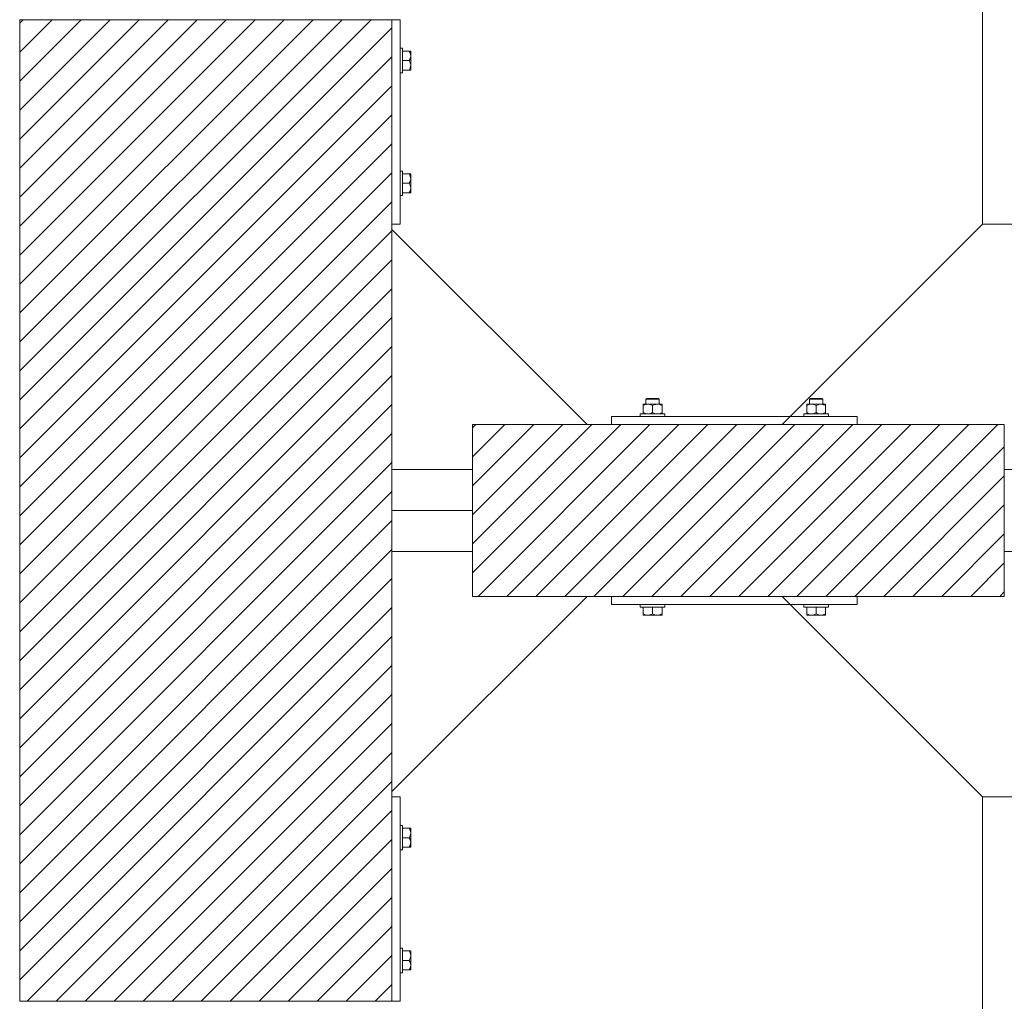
# Model space of a CAD drawing. Header units: millimetres. Extents: x 53746 to 116821, y -810352 to -765802.
# Tile 176 of 256: x 78902 to 80105, y -777202 to -776002. Entities that reach past the tile are written whole.
import ezdxf

# ---------------------------------------------------------------- set-up
doc = ezdxf.new("R2010")
doc.units = ezdxf.units.MM
doc.header["$MEASUREMENT"] = 0
for name, color, linetype, lineweight in [('Main Cradle Rails', 7, 'Continuous', 0), ('Side Cradle Blocks', 7, 'Continuous', 0), ('Side Cradle Hydraulic Arm Support', 7, 'Continuous', 0), ('Side Cradle Stbd', 7, 'Continuous', 0)]:
    doc.layers.add(name, color=color, linetype=linetype, lineweight=lineweight)

# ---------------------------------------------------------------- blocks, each defined once
blk = doc.blocks.new('*U74')
at = {"layer": 'Side Cradle Hydraulic Arm Support', "color": 7, "linetype": 'Continuous', "lineweight": 0}
blk.add_line((-274.9890305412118, 1109.465289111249), (-274.9890305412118, 316.6850334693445), dxfattribs=at)
at = {"layer": 'Side Cradle Hydraulic Arm Support', "color": 7, "linetype": 'Continuous', "lineweight": 0, "extrusion": (0, 0, -1), "flags": 128}
blk.add_lwpolyline([(248.4889944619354, 1409.465325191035), (224.9890305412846, 1409.465325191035), (224.9890305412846, 1109.465325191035), (274.9890305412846, 1109.465325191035), (519.9889944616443, 1354.465289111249)], dxfattribs=at)
blk = doc.blocks.new('*U75')
at = {"layer": 'Side Cradle Hydraulic Arm Support', "color": 7, "linetype": 'Continuous', "lineweight": 0}
blk.add_line((-274.9890305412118, 1109.465289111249), (-274.9890305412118, 316.6850334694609), dxfattribs=at)
at = {"layer": 'Side Cradle Hydraulic Arm Support', "color": 7, "linetype": 'Continuous', "lineweight": 0, "flags": 128}
blk.add_lwpolyline([(-248.4889944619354, 1409.465325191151), (-224.9890305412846, 1409.465325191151), (-224.9890305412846, 1109.465325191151), (-274.9890305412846, 1109.465325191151), (-519.9889944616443, 1354.465289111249)], dxfattribs=at)
blk = doc.blocks.new('*U57')
at = {"linetype": 'Continuous', "lineweight": 0}
h = blk.add_hatch(dxfattribs=at)
h.set_pattern_fill('HATCH', color=30, style=0, pattern_type=2)
h.set_pattern_definition([(45, (-6211.293807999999, 11432.460825), (-17.71895608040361, 17.71895608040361), [])])
h.paths.add_polyline_path([(-5926.201336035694, 11130.74546686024), (-5926.201327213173, 11424.17921985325), (-5926.201325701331, 11474.4623253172), (-5926.201324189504, 11524.74543078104), (-5926.201315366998, 11818.17918377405), (-5926.201315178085, 11824.4623253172), (-5926.201307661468, 12074.4623253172), (-5932.767554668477, 12074.4623253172), (-6032.767554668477, 12074.4623253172), (-6056.64426368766, 12074.4623253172), (-6061.257656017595, 12074.4623253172), (-6069.267557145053, 12074.4623253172), (-6089.267557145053, 12074.4623253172), (-6219.267581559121, 12074.4623253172), (-6239.267581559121, 12074.4623253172), (-6275.201343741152, 12074.4623253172), (-6375.201343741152, 12074.4623253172), (-6381.201379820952, 12074.4623253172), (-6381.201379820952, 11824.4623253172), (-6381.201379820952, 11818.74539470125), (-6381.201379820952, 11524.74543078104), (-6381.201379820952, 11474.4623253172), (-6381.201379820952, 11424.17921985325), (-6381.201379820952, 11130.17925593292), (-6381.201379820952, 11124.4623253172), (-6381.201379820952, 10874.4623253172), (-6375.201343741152, 10874.4623253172), (-6275.201343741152, 10874.4623253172), (-6239.267581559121, 10874.4623253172), (-6219.267581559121, 10874.4623253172), (-6089.267557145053, 10874.4623253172), (-6069.267557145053, 10874.4623253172), (-6061.257656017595, 10874.4623253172), (-6056.64426368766, 10874.4623253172), (-6032.767554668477, 10874.4623253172), (-5932.767554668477, 10874.4623253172), (-5926.201343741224, 10874.4623253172), (-5926.201336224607, 11124.4623253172)])
h = blk.add_hatch(dxfattribs=at)
h.set_pattern_fill('HATCH', color=30, style=0, pattern_type=2)
h.set_pattern_definition([(45, (-5556.357693, 11464.233554), (-17.71895608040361, 17.71895608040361), [])])
h.paths.add_polyline_path([(-5657.626001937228, 11579.4623253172), (-5687.484485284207, 11579.4623253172), (-5827.626001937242, 11579.4623253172), (-5827.626001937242, 11524.74543078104), (-5827.626001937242, 11474.4623253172), (-5827.626001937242, 11424.17921985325), (-5827.626001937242, 11369.4623253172), (-5687.484485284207, 11369.4623253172), (-5657.626001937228, 11369.4623253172), (-5357.626001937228, 11369.4623253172), (-5177.626001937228, 11369.4623253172), (-5177.626001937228, 11374.4623253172), (-5177.626001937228, 11474.4623253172), (-5177.626001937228, 11574.4623253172), (-5177.626001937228, 11579.4623253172), (-5357.626001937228, 11579.4623253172)])
at = {"color": 30, "linetype": 'Continuous', "lineweight": 0, "flags": 128}
blk.add_lwpolyline([(-6381.201379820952, 10874.4623253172), (-6375.201343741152, 10874.4623253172), (-6275.201343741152, 10874.4623253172), (-6239.267581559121, 10874.4623253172), (-6219.267581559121, 10874.4623253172), (-6089.267557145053, 10874.4623253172), (-6069.267557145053, 10874.4623253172), (-6061.257656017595, 10874.4623253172), (-6056.64426368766, 10874.4623253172), (-6032.767554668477, 10874.4623253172), (-5932.767554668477, 10874.4623253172), (-5926.201343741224, 10874.4623253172), (-5926.201336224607, 11124.4623253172), (-5926.201336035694, 11130.74546686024), (-5926.201336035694, 11130.74546686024), (-5926.201327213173, 11424.17921985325), (-5926.201325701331, 11474.4623253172), (-5926.201324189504, 11524.74543078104), (-5926.201315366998, 11818.17918377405), (-5926.201315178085, 11824.4623253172), (-5926.201307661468, 12074.4623253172), (-5932.767554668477, 12074.4623253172), (-6032.767554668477, 12074.4623253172), (-6056.64426368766, 12074.4623253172), (-6061.257656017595, 12074.4623253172), (-6069.267557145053, 12074.4623253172), (-6089.267557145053, 12074.4623253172), (-6219.267581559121, 12074.4623253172), (-6239.267581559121, 12074.4623253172), (-6275.201343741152, 12074.4623253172), (-6375.201343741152, 12074.4623253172), (-6381.201379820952, 12074.4623253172)], dxfattribs=at)
blk.add_lwpolyline([(-5657.626001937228, 11579.4623253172), (-5687.484485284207, 11579.4623253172), (-5827.626001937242, 11579.4623253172), (-5827.626001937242, 11524.74543078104), (-5827.626001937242, 11474.4623253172), (-5827.626001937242, 11424.17921985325), (-5827.626001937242, 11369.4623253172), (-5687.484485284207, 11369.4623253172), (-5657.626001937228, 11369.4623253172), (-5357.626001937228, 11369.4623253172), (-5177.626001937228, 11369.4623253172), (-5177.626001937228, 11374.4623253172), (-5177.626001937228, 11474.4623253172), (-5177.626001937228, 11574.4623253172), (-5177.626001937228, 11579.4623253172), (-5357.626001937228, 11579.4623253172), (-5657.626001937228, 11579.4623253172)], close=True, dxfattribs=at)
at = {"layer": 'Side Cradle Blocks', "color": 7, "linetype": 'Continuous', "lineweight": 0}
for p, q in [((-6381.201343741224, 12074.4623253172), (-5926.201343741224, 12074.4623253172)), ((-6381.201343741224, 10874.4623253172), (-6381.201343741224, 12074.4623253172)), ((-5926.201343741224, 12074.4623253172), (-5926.201343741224, 10874.4623253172)), ((-5926.201307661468, 12074.4623253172), (-5916.20134374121, 12074.4623253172)), ((-5916.20134374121, 12074.4623253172), (-5916.20134374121, 11824.4623253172)), ((-5904.993253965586, 12036.04541509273), (-5913.201307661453, 12036.04541509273)), ((-5903.984487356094, 12036.04541509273), (-5904.993253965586, 12036.04541509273)), ((-5904.00986954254, 12033.90906638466), (-5904.993253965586, 12036.04541509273)), ((-5913.20134374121, 12018.7220738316), (-5913.20134374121, 12024.4623253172)), ((-5904.993253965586, 12024.4623253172), (-5913.201303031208, 12024.4623253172)), ((-5904.993253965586, 12024.4623253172), (-5903.951469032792, 12026.62036840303)), ((-5904.00986954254, 12022.32597660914), (-5904.993253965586, 12024.4623253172)), ((-5903.201704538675, 12035.46337878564), (-5903.201344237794, 12035.35529165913)), ((-5903.201704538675, 12035.13861319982), (-5903.201343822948, 12035.35509363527)), ((-5903.20134429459, 12033.31968444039), (-5903.201704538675, 12033.19649258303)), ((-5903.201704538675, 12027.52949261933), (-5903.201343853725, 12030.25302060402)), ((-5903.20134374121, 12030.25387020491), (-5903.20134374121, 12033.31987367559)), ((-5913.201307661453, 12012.87923554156), (-5904.993253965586, 12012.87923554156)), ((-5904.993253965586, 12012.87923554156), (-5903.951469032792, 12015.03727862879)), ((-5903.442138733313, 12012.87923554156), (-5903.20134374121, 12012.87923554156)), ((-5903.20134379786, 12018.67120820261), (-5903.201704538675, 12021.39515801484)), ((-5903.201344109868, 12013.56939735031), (-5903.201704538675, 12013.46127184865)), ((-5903.20134374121, 12018.67078042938), (-5903.20134374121, 12022.42705630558)), ((-5903.20134374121, 12012.87923554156), (-5903.20134374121, 12013.56950794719)), ((-5913.20134374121, 11880.20257680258), (-5913.20134374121, 11874.4623253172)), ((-5913.201307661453, 11886.04541509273), (-5904.993253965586, 11886.04541509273)), ((-5904.993253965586, 11886.04541509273), (-5903.951469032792, 11883.88737200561)), ((-5903.442138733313, 11886.04541509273), (-5903.20134374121, 11886.04541509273)), ((-5903.201704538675, 11885.46337878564), (-5903.201344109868, 11885.35525328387)), ((-5903.201704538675, 11877.52949261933), (-5903.20134379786, 11880.25344243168)), ((-5903.20134374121, 11886.04541509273), (-5903.20134374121, 11885.3551426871)), ((-5903.20134374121, 11880.25387020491), (-5903.20134374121, 11876.49759432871)), ((-5904.993253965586, 11874.4623253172), (-5913.201303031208, 11874.4623253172)), ((-5904.00986954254, 11876.59867402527), (-5904.993253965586, 11874.4623253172)), ((-5904.993253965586, 11874.4623253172), (-5903.951469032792, 11872.30428223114)), ((-5903.201343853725, 11868.67163003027), (-5903.201704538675, 11871.39515801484)), ((-5903.20134374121, 11868.67078042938), (-5903.20134374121, 11865.60477695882)), ((-5904.993253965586, 11862.87923554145), (-5913.201307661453, 11862.87923554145)), ((-5904.00986954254, 11865.01558424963), (-5904.993253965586, 11862.87923554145)), ((-5903.984487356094, 11862.87923554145), (-5904.993253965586, 11862.87923554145)), ((-5903.201704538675, 11865.72815805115), (-5903.201344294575, 11865.6049661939)), ((-5903.201343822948, 11863.56955699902), (-5903.201704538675, 11863.78603743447)), ((-5903.201704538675, 11863.46127184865), (-5903.201344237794, 11863.56935897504)), ((-5916.20134374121, 11824.4623253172), (-5926.201307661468, 11824.4623253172)), ((-5619.209091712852, 11604.42016776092), (-5619.209091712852, 11604.24541456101)), ((-5619.209091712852, 11602.62825753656), (-5617.07274300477, 11603.61164195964)), ((-5619.209091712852, 11602.62825753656), (-5619.209091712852, 11594.25423554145)), ((-5618.518968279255, 11604.42016726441), (-5618.627055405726, 11604.41980696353)), ((-5613.417546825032, 11604.42016776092), (-5616.483550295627, 11604.42016776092)), ((-5615.674360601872, 11604.41980696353), (-5615.626038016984, 11604.41983348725)), ((-5613.417546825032, 11604.42016776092), (-5609.661270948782, 11604.42016776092)), ((-5609.926018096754, 11603.73857928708), (-5611.941284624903, 11604.29540680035)), ((-5607.626001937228, 11602.62825753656), (-5605.489653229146, 11603.61164195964)), ((-5607.626001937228, 11594.25423554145), (-5607.626001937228, 11602.62825753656)), ((-5602.676254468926, 11611.4623253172), (-5604.947217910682, 11611.4623253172)), ((-5601.969147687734, 11610.4623253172), (-5604.564534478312, 11610.4623253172)), ((-5601.834457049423, 11604.42016776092), (-5598.768453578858, 11604.42016776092)), ((-5598.342928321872, 11603.73857928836), (-5600.358194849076, 11604.29540680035)), ((-5599.577643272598, 11604.41980696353), (-5599.625965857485, 11604.41983348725)), ((-5596.624948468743, 11604.41980696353), (-5596.733073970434, 11604.42016739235)), ((-5596.042912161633, 11603.63702414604), (-5596.042912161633, 11603.67535642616)), ((-5596.042912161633, 11603.63702414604), (-5596.042912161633, 11602.62825753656)), ((-5596.042912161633, 11594.25423554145), (-5596.042912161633, 11602.62825753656)), ((-5419.209091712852, 11603.63702414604), (-5419.209091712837, 11603.67535642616)), ((-5419.209091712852, 11602.62825753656), (-5419.209091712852, 11603.63702414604)), ((-5419.209091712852, 11594.25423554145), (-5419.209091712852, 11602.62825753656)), ((-5418.627055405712, 11604.41980696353), (-5418.518929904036, 11604.42016739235)), ((-5416.909075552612, 11603.73857928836), (-5414.89380902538, 11604.29540680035)), ((-5413.417546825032, 11604.42016776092), (-5416.483550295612, 11604.42016776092)), ((-5415.626038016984, 11604.41983348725), (-5415.674360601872, 11604.41980696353)), ((-5413.282856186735, 11610.4623253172), (-5410.687469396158, 11610.4623253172)), ((-5412.575749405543, 11611.4623253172), (-5410.304785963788, 11611.4623253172)), ((-5407.626001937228, 11602.62825753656), (-5409.762350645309, 11603.61164195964)), ((-5407.626001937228, 11594.25423554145), (-5407.626001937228, 11602.62825753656)), ((-5401.834457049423, 11604.42016776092), (-5405.590732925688, 11604.42016776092)), ((-5405.325985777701, 11603.73857928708), (-5403.310719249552, 11604.29540680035)), ((-5401.834457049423, 11604.42016776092), (-5398.768453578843, 11604.42016776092)), ((-5399.625965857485, 11604.41983348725), (-5399.577643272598, 11604.41980696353)), ((-5396.042912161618, 11602.62825753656), (-5398.1792608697, 11603.61164195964)), ((-5396.624948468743, 11604.41980696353), (-5396.7330355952, 11604.42016726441)), ((-5396.042912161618, 11604.42016776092), (-5396.042912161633, 11604.24541456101)), ((-5396.042912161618, 11602.62825753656), (-5396.042912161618, 11594.25423554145)), ((-5619.209091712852, 11593.24546893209), (-5619.209091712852, 11594.25423554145)), ((-5618.529642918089, 11592.46236139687), (-5618.627055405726, 11592.4626861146)), ((-5615.674360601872, 11592.4626861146), (-5615.626038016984, 11592.46265959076)), ((-5615.375483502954, 11592.68090167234), (-5613.417870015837, 11592.46236139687)), ((-5609.78404502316, 11593.21245060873), (-5607.626001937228, 11594.25423554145)), ((-5603.79239372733, 11592.68090167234), (-5601.834780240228, 11592.46236139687)), ((-5599.625965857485, 11592.46265959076), (-5599.577643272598, 11592.4626861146)), ((-5598.200955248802, 11593.21245060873), (-5596.042912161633, 11594.25423554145)), ((-5596.624948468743, 11592.4626861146), (-5596.722360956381, 11592.46236139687)), ((-5596.042912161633, 11592.70312030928), (-5596.042912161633, 11592.46236139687)), ((-5417.051048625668, 11593.21245060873), (-5419.209091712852, 11594.25423554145)), ((-5419.209091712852, 11592.70312030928), (-5419.209091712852, 11592.46236139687)), ((-5418.627055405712, 11592.4626861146), (-5418.529642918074, 11592.46236139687)), ((-5415.674360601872, 11592.4626861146), (-5415.626038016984, 11592.46265959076)), ((-5411.45961014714, 11592.68090167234), (-5413.417223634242, 11592.46236139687)), ((-5405.467958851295, 11593.21245060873), (-5407.626001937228, 11594.25423554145)), ((-5399.876520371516, 11592.68090167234), (-5401.834133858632, 11592.46236139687)), ((-5399.625965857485, 11592.46265959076), (-5399.577643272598, 11592.4626861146)), ((-5396.624948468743, 11592.4626861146), (-5396.722360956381, 11592.46236139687)), ((-5396.042912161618, 11593.24546893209), (-5396.042912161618, 11594.25423554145)), ((-5827.626001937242, 11369.4623253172), (-5827.626001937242, 11579.4623253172)), ((-5827.626001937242, 11579.4623253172), (-5177.626001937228, 11579.4623253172)), ((-5657.626001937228, 11579.46236139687), (-5657.626001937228, 11589.4623253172)), ((-5657.626001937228, 11589.4623253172), (-5357.626001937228, 11589.4623253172)), ((-5357.626001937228, 11589.4623253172), (-5357.626001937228, 11579.46236139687)), ((-5177.626001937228, 11579.4623253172), (-5177.626001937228, 11369.4623253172)), ((-5177.626001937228, 11369.4623253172), (-5827.626001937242, 11369.4623253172)), ((-5657.626001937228, 11369.4622892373), (-5657.626001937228, 11359.4623253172)), ((-5357.626001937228, 11359.4623253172), (-5357.626001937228, 11369.4622892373)), ((-5657.626001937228, 11359.4623253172), (-5357.626001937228, 11359.4623253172)), ((-5619.209091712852, 11348.25423554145), (-5619.209091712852, 11356.4622892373)), ((-5601.885750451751, 11356.4623253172), (-5607.626001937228, 11356.4623253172)), ((-5607.626001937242, 11348.25423554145), (-5607.626001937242, 11356.46228460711)), ((-5596.042912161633, 11356.4622892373), (-5596.042912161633, 11348.25423554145)), ((-5419.209091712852, 11356.4622892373), (-5419.209091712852, 11348.25423554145)), ((-5413.366253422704, 11356.4623253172), (-5407.626001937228, 11356.4623253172)), ((-5407.626001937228, 11348.25423554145), (-5407.626001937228, 11356.46228460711)), ((-5396.042912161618, 11348.25423554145), (-5396.042912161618, 11356.4622892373)), ((-5619.209091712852, 11347.24546893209), (-5619.209091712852, 11348.25423554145)), ((-5617.07274300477, 11347.27085111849), (-5619.209091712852, 11348.25423554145)), ((-5618.627055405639, 11346.4626861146), (-5618.518968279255, 11346.46232581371)), ((-5618.518770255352, 11346.46232539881), (-5618.302289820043, 11346.4626861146)), ((-5613.417546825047, 11346.4623253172), (-5616.483550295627, 11346.4623253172)), ((-5616.360169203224, 11346.4626861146), (-5616.483361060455, 11346.46232587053)), ((-5613.416697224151, 11346.46232542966), (-5610.693169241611, 11346.4626861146)), ((-5607.626001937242, 11348.25423554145), (-5609.784045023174, 11347.21245060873)), ((-5605.489653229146, 11347.27085111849), (-5607.626001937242, 11348.25423554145)), ((-5601.834457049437, 11346.4623253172), (-5605.590732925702, 11346.4623253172)), ((-5604.558834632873, 11346.4626861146), (-5601.834884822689, 11346.46232537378)), ((-5596.042912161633, 11348.25423554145), (-5598.200955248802, 11347.21245060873)), ((-5596.042912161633, 11346.4623253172), (-5596.733184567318, 11346.4623253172)), ((-5596.624948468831, 11346.4626861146), (-5596.733073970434, 11346.46232568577)), ((-5596.042912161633, 11346.70312030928), (-5596.042912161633, 11346.4623253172)), ((-5419.209091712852, 11348.25423554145), (-5417.051048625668, 11347.21245060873)), ((-5419.209091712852, 11346.70312030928), (-5419.209091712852, 11346.4623253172)), ((-5419.209091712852, 11346.4623253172), (-5418.518819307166, 11346.4623253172)), ((-5418.518929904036, 11346.46232568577), (-5418.627055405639, 11346.4626861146)), ((-5413.417546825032, 11346.4623253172), (-5409.661270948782, 11346.4623253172)), ((-5413.417119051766, 11346.46232537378), (-5410.693169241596, 11346.4626861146)), ((-5409.762350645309, 11347.27085111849), (-5407.626001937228, 11348.25423554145)), ((-5407.626001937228, 11348.25423554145), (-5405.467958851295, 11347.21245060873)), ((-5404.558834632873, 11346.4626861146), (-5401.835306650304, 11346.46232542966)), ((-5401.834457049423, 11346.4623253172), (-5398.768453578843, 11346.4623253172)), ((-5398.768642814, 11346.46232587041), (-5398.891834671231, 11346.4626861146)), ((-5398.1792608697, 11347.27085111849), (-5396.042912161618, 11348.25423554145)), ((-5396.949714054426, 11346.4626861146), (-5396.733233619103, 11346.46232539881)), ((-5396.624948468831, 11346.4626861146), (-5396.7330355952, 11346.46232581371)), ((-5396.042912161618, 11347.24546893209), (-5396.042912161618, 11348.25423554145)), ((-5916.20134374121, 11124.4623253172), (-5926.201307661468, 11124.4623253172)), ((-5916.20134374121, 10874.4623253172), (-5916.20134374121, 11124.4623253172)), ((-5904.993253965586, 11086.04541509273), (-5913.201307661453, 11086.04541509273)), ((-5903.984487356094, 11086.04541509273), (-5904.993253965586, 11086.04541509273)), ((-5904.00986954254, 11083.90906638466), (-5904.993253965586, 11086.04541509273)), ((-5903.201704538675, 11085.46337878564), (-5903.201344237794, 11085.35529165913)), ((-5903.201704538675, 11085.13861319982), (-5903.201343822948, 11085.35509363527)), ((-5913.20134374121, 11068.7220738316), (-5913.20134374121, 11074.4623253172)), ((-5904.993253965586, 11074.4623253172), (-5913.201303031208, 11074.4623253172)), ((-5904.993253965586, 11074.4623253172), (-5903.951469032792, 11076.62036840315)), ((-5904.00986954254, 11072.32597660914), (-5904.993253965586, 11074.4623253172)), ((-5903.20134429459, 11083.31968444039), (-5903.201704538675, 11083.19649258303)), ((-5903.201704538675, 11077.52949261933), (-5903.201343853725, 11080.25302060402)), ((-5903.20134374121, 11080.25387020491), (-5903.20134374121, 11083.31987367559)), ((-5913.201307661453, 11062.87923554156), (-5904.993253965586, 11062.87923554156)), ((-5904.993253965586, 11062.87923554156), (-5903.951469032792, 11065.03727862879)), ((-5903.442138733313, 11062.87923554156), (-5903.20134374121, 11062.87923554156)), ((-5903.20134379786, 11068.67120820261), (-5903.201704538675, 11071.39515801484)), ((-5903.201344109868, 11063.56939735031), (-5903.201704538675, 11063.46127184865)), ((-5903.20134374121, 11068.67078042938), (-5903.20134374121, 11072.42705630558)), ((-5903.20134374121, 11062.87923554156), (-5903.20134374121, 11063.56950794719)), ((-5913.20134374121, 10930.20257680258), (-5913.20134374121, 10924.4623253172)), ((-5913.201307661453, 10936.04541509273), (-5904.993253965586, 10936.04541509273)), ((-5904.993253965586, 10936.04541509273), (-5903.951469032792, 10933.88737200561)), ((-5903.442138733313, 10936.04541509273), (-5903.20134374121, 10936.04541509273)), ((-5903.201704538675, 10935.46337878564), (-5903.201344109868, 10935.35525328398)), ((-5903.201704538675, 10927.52949261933), (-5903.20134379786, 10930.25344243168)), ((-5903.20134374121, 10936.04541509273), (-5903.20134374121, 10935.3551426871)), ((-5903.20134374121, 10930.25387020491), (-5903.20134374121, 10926.49759432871)), ((-5904.993253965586, 10924.4623253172), (-5913.201303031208, 10924.4623253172)), ((-5904.00986954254, 10926.59867402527), (-5904.993253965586, 10924.4623253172)), ((-5904.993253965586, 10924.4623253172), (-5903.951469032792, 10922.30428223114)), ((-5903.201343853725, 10918.67163003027), (-5903.201704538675, 10921.39515801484)), ((-5903.20134374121, 10918.67078042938), (-5903.20134374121, 10915.60477695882)), ((-5904.993253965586, 10912.87923554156), (-5913.201307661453, 10912.87923554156)), ((-5904.00986954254, 10915.01558424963), (-5904.993253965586, 10912.87923554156)), ((-5903.984487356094, 10912.87923554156), (-5904.993253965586, 10912.87923554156)), ((-5903.201704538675, 10915.72815805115), (-5903.201344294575, 10915.6049661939)), ((-5903.201343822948, 10913.56955699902), (-5903.201704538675, 10913.78603743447)), ((-5903.201704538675, 10913.46127184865), (-5903.201344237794, 10913.56935897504)), ((-5926.201343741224, 10874.4623253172), (-6381.201343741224, 10874.4623253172)), ((-5926.201307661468, 10874.4623253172), (-5916.20134374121, 10874.4623253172))]:
    blk.add_line(p, q, dxfattribs=at)
at = {"layer": 'Side Cradle Blocks', "color": 7, "linetype": 'Continuous', "lineweight": 0, "flags": 128}
for points in [[(-5916.201307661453, 12039.4623253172), (-5913.20134374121, 12039.4623253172), (-5913.20134374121, 12038.32051830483), (-5913.20134374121, 12035.06892703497), (-5913.20134374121, 12030.20257680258), (-5913.20134374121, 12024.4623253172)], [(-5903.20134374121, 12033.31987367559), (-5903.20134374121, 12035.3551426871), (-5903.20134374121, 12036.04541509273), (-5903.37609694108, 12036.04541509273), (-5903.94827542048, 12036.04541509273), (-5903.984487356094, 12036.04541509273)], [(-5903.951469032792, 12026.62036840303), (-5903.882932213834, 12026.76234147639), (-5903.326104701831, 12028.77760800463), (-5903.232973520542, 12029.51204395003), (-5903.20134374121, 12030.25387020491), (-5903.419920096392, 12032.21180688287), (-5903.708179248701, 12033.25366077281), (-5904.00986954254, 12033.90906638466)], [(-5903.20134374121, 12022.42705630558), (-5903.20134374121, 12026.49759432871), (-5903.20134374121, 12030.25387020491)], [(-5913.20134374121, 12018.7220738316), (-5913.20134374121, 12013.85572359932), (-5913.20134374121, 12010.60413232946), (-5913.20134374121, 12009.4623253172), (-5916.201307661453, 12009.4623253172)], [(-5904.993253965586, 12012.87923554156), (-5903.984487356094, 12012.87923554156), (-5903.946155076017, 12012.87923554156), (-5903.442138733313, 12012.87923554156)], [(-5903.951469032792, 12015.03727862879), (-5903.882932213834, 12015.17925170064), (-5903.326104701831, 12017.19451822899), (-5903.232973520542, 12017.92895417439), (-5903.20134374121, 12018.67078042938), (-5903.419920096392, 12020.62871710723), (-5903.708179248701, 12021.67057099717), (-5904.00986954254, 12022.32597660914)], [(-5903.20134374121, 12013.56950794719), (-5903.20134374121, 12015.60477695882), (-5903.20134374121, 12018.67078042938), (-5903.201343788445, 12018.67113712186)], [(-5916.201307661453, 11889.4623253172), (-5913.20134374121, 11889.4623253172), (-5913.20134374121, 11888.32051830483), (-5913.20134374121, 11885.06892703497), (-5913.20134374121, 11880.20257680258)], [(-5903.442138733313, 11886.04541509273), (-5903.946155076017, 11886.04541509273), (-5903.984487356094, 11886.04541509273), (-5904.993253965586, 11886.04541509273)], [(-5904.00986954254, 11876.59867402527), (-5903.708179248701, 11877.254079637), (-5903.419920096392, 11878.29593352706), (-5903.20134374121, 11880.25387020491), (-5903.232973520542, 11880.9956964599), (-5903.326104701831, 11881.7301324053), (-5903.882932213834, 11883.74539893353), (-5903.951469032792, 11883.88737200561)], [(-5903.201343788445, 11880.25351351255), (-5903.20134374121, 11880.25387020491), (-5903.20134374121, 11883.31987367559), (-5903.20134374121, 11885.3551426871)], [(-5913.20134374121, 11874.4623253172), (-5913.20134374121, 11868.7220738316), (-5913.20134374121, 11863.85572359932), (-5913.20134374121, 11860.60413232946), (-5913.20134374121, 11859.4623253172), (-5916.201307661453, 11859.4623253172)], [(-5904.00986954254, 11865.01558424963), (-5903.708179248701, 11865.67098986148), (-5903.419920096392, 11866.71284375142), (-5903.20134374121, 11868.67078042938), (-5903.232973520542, 11869.41260668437), (-5903.326104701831, 11870.14704262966), (-5903.882932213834, 11872.16230915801), (-5903.951469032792, 11872.30428223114)], [(-5903.20134374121, 11868.67078042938), (-5903.20134374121, 11872.42705630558), (-5903.20134374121, 11876.49759432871)], [(-5903.984487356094, 11862.87923554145), (-5903.94827542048, 11862.87923554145), (-5903.37609694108, 11862.87923554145), (-5903.20134374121, 11862.87923554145), (-5903.20134374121, 11863.56950794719), (-5903.20134374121, 11865.60477695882)], [(-5619.209091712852, 11604.42016776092), (-5618.518819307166, 11604.42016776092), (-5616.483550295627, 11604.42016776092)], [(-5619.209091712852, 11602.62825753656), (-5619.209091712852, 11603.63702414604), (-5619.209091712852, 11603.67323608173), (-5619.209091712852, 11604.24541456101)], [(-5617.07274300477, 11603.61164195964), (-5616.417337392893, 11603.91333225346), (-5615.375483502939, 11604.20159140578), (-5613.417546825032, 11604.42016776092), (-5612.675720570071, 11604.38853798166), (-5611.941284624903, 11604.29540680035)], [(-5615.626001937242, 11604.42020384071), (-5615.626001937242, 11610.4623253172), (-5614.626001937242, 11611.4623253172), (-5614.093158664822, 11611.4623253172), (-5612.575749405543, 11611.4623253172), (-5610.304785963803, 11611.4623253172), (-5607.626001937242, 11611.4623253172), (-5604.947217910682, 11611.4623253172)], [(-5615.626001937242, 11610.4623253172), (-5615.017038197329, 11610.4623253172), (-5613.282856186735, 11610.4623253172), (-5610.687469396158, 11610.4623253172), (-5607.626001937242, 11610.4623253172), (-5604.564534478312, 11610.4623253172)], [(-5609.926018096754, 11603.73857928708), (-5609.784045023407, 11603.670042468), (-5607.626001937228, 11602.62825753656)], [(-5601.834457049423, 11604.42016776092), (-5605.590732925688, 11604.42016776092), (-5609.661270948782, 11604.42016776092)], [(-5605.489653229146, 11603.61164195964), (-5604.834247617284, 11603.91333225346), (-5603.79239372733, 11604.20159140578), (-5601.834457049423, 11604.42016776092), (-5601.092630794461, 11604.38853798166), (-5600.358194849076, 11604.29540680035)], [(-5602.676254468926, 11611.4623253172), (-5601.158845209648, 11611.4623253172), (-5600.626001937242, 11611.4623253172), (-5599.626001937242, 11610.4623253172), (-5599.626001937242, 11604.42020384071)], [(-5601.969147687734, 11610.4623253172), (-5600.234965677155, 11610.4623253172), (-5599.626001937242, 11610.4623253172)], [(-5598.768453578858, 11604.42016776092), (-5596.733184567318, 11604.42016776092), (-5596.042912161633, 11604.42016776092), (-5596.042912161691, 11604.17937276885), (-5596.042912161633, 11603.67535642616)], [(-5598.342928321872, 11603.73857928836), (-5598.200955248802, 11603.6700424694), (-5596.042912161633, 11602.62825753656)], [(-5419.209091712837, 11603.67535642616), (-5419.209091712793, 11604.17937276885), (-5419.209091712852, 11604.42016776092), (-5418.518819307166, 11604.42016776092), (-5416.483550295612, 11604.42016776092)], [(-5419.209091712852, 11602.62825753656), (-5417.051048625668, 11603.6700424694), (-5416.909075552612, 11603.73857928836)], [(-5415.626001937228, 11604.42020384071), (-5415.626001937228, 11610.4623253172), (-5414.626001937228, 11611.4623253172), (-5414.093158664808, 11611.4623253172), (-5412.575749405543, 11611.4623253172)], [(-5415.626001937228, 11610.4623253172), (-5415.017038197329, 11610.4623253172), (-5413.282856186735, 11610.4623253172)], [(-5414.89380902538, 11604.29540680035), (-5414.159373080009, 11604.38853798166), (-5413.417546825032, 11604.42016776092), (-5411.45961014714, 11604.20159140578), (-5410.417756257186, 11603.91333225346), (-5409.762350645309, 11603.61164195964)], [(-5405.590732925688, 11604.42016776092), (-5409.661270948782, 11604.42016776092), (-5413.417546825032, 11604.42016776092)], [(-5410.687469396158, 11610.4623253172), (-5407.626001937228, 11610.4623253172), (-5404.564534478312, 11610.4623253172), (-5401.969147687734, 11610.4623253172), (-5400.23496567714, 11610.4623253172), (-5399.626001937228, 11610.4623253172)], [(-5410.304785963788, 11611.4623253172), (-5407.626001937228, 11611.4623253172), (-5404.947217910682, 11611.4623253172), (-5402.676254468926, 11611.4623253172), (-5401.158845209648, 11611.4623253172), (-5400.626001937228, 11611.4623253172), (-5399.626001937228, 11610.4623253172), (-5399.626001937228, 11604.42020384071)], [(-5407.626001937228, 11602.62825753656), (-5405.467958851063, 11603.670042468), (-5405.325985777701, 11603.73857928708)], [(-5403.310719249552, 11604.29540680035), (-5402.576283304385, 11604.38853798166), (-5401.834457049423, 11604.42016776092), (-5399.87652037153, 11604.20159140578), (-5398.834666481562, 11603.91333225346), (-5398.1792608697, 11603.61164195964)], [(-5398.768453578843, 11604.42016776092), (-5396.733184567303, 11604.42016776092), (-5396.042912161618, 11604.42016776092)], [(-5396.042912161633, 11604.24541456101), (-5396.042912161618, 11603.67323608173), (-5396.042912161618, 11603.63702414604), (-5396.042912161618, 11602.62825753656)], [(-5622.626001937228, 11589.46236139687), (-5622.626001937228, 11592.4623253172), (-5621.484194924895, 11592.4623253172), (-5618.232603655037, 11592.4623253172), (-5613.366253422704, 11592.4623253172), (-5607.626001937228, 11592.4623253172), (-5601.885750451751, 11592.4623253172), (-5597.019400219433, 11592.4623253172), (-5593.76780894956, 11592.4623253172), (-5592.626001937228, 11592.4623253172), (-5592.626001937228, 11589.46236139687)], [(-5615.375483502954, 11592.68090167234), (-5616.417337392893, 11592.96916082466), (-5617.07274300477, 11593.27085111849), (-5619.209091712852, 11594.25423554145)], [(-5619.209091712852, 11593.24546893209), (-5619.209091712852, 11593.2092569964), (-5619.209091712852, 11592.637078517), (-5619.209091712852, 11592.46236139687)], [(-5609.78404502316, 11593.21245060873), (-5609.926018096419, 11593.14391378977), (-5611.9412846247, 11592.58708627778), (-5612.675720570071, 11592.49395509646), (-5613.416700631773, 11592.46236139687)], [(-5603.79239372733, 11592.68090167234), (-5604.834247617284, 11592.96916082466), (-5605.489653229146, 11593.27085111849), (-5607.626001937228, 11594.25423554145)], [(-5598.200955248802, 11593.21245060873), (-5598.34292832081, 11593.14391378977), (-5600.358194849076, 11592.58708627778), (-5601.092630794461, 11592.49395509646), (-5601.833610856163, 11592.46236139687)], [(-5596.042912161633, 11592.70312030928), (-5596.042912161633, 11593.20713665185), (-5596.042912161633, 11593.24546893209), (-5596.042912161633, 11594.25423554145)], [(-5422.626001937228, 11589.46236139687), (-5422.626001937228, 11592.4623253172), (-5421.484194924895, 11592.4623253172), (-5418.232603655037, 11592.4623253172), (-5413.366253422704, 11592.4623253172), (-5407.626001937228, 11592.4623253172), (-5401.885750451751, 11592.4623253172), (-5397.019400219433, 11592.4623253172), (-5393.767808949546, 11592.4623253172), (-5392.626001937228, 11592.4623253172), (-5392.626001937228, 11589.46236139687)], [(-5419.209091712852, 11594.25423554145), (-5419.209091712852, 11593.24546893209), (-5419.209091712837, 11593.20713665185), (-5419.209091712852, 11592.70312030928)], [(-5413.418393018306, 11592.46236139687), (-5414.159373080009, 11592.49395509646), (-5414.893809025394, 11592.58708627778), (-5416.90907555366, 11593.14391378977), (-5417.051048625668, 11593.21245060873)], [(-5407.626001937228, 11594.25423554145), (-5409.762350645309, 11593.27085111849), (-5410.417756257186, 11592.96916082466), (-5411.45961014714, 11592.68090167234)], [(-5401.835303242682, 11592.46236139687), (-5402.576283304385, 11592.49395509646), (-5403.31071924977, 11592.58708627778), (-5405.32598577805, 11593.14391378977), (-5405.467958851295, 11593.21245060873)], [(-5396.042912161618, 11594.25423554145), (-5398.1792608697, 11593.27085111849), (-5398.834666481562, 11592.96916082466), (-5399.876520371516, 11592.68090167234)], [(-5396.042912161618, 11592.46236139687), (-5396.042912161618, 11592.637078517), (-5396.042912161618, 11593.2092569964), (-5396.042912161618, 11593.24546893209)], [(-5607.626001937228, 11356.4623253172), (-5613.366253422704, 11356.4623253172), (-5618.232603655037, 11356.4623253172), (-5621.484194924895, 11356.4623253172), (-5622.626001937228, 11356.4623253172), (-5622.626001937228, 11359.4622892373)], [(-5592.626001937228, 11359.4622892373), (-5592.626001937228, 11356.4623253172), (-5593.76780894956, 11356.4623253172), (-5597.019400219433, 11356.4623253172), (-5601.885750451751, 11356.4623253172)], [(-5413.366253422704, 11356.4623253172), (-5418.232603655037, 11356.4623253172), (-5421.484194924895, 11356.4623253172), (-5422.626001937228, 11356.4623253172), (-5422.626001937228, 11359.4622892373)], [(-5392.626001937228, 11359.4622892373), (-5392.626001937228, 11356.4623253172), (-5393.767808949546, 11356.4623253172), (-5397.019400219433, 11356.4623253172), (-5401.885750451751, 11356.4623253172), (-5407.626001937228, 11356.4623253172)], [(-5619.209091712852, 11347.24546893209), (-5619.209091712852, 11347.2092569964), (-5619.209091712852, 11346.637078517), (-5619.209091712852, 11346.4623253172), (-5618.518819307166, 11346.4623253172), (-5616.483550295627, 11346.4623253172)], [(-5617.07274300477, 11347.27085111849), (-5616.417337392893, 11346.96916082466), (-5615.375483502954, 11346.68090167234), (-5613.417546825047, 11346.4623253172), (-5612.675720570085, 11346.49395509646), (-5611.9412846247, 11346.58708627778), (-5609.926018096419, 11347.14391378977), (-5609.784045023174, 11347.21245060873)], [(-5613.417546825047, 11346.4623253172), (-5609.661270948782, 11346.4623253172), (-5605.590732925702, 11346.4623253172)], [(-5605.489653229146, 11347.27085111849), (-5604.834247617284, 11346.96916082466), (-5603.792393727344, 11346.68090167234), (-5601.834457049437, 11346.4623253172), (-5601.092630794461, 11346.49395509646), (-5600.358194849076, 11346.58708627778), (-5598.34292832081, 11347.14391378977), (-5598.200955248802, 11347.21245060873)], [(-5601.834813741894, 11346.46232536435), (-5601.834457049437, 11346.4623253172), (-5598.768453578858, 11346.4623253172), (-5596.733184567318, 11346.4623253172)], [(-5596.042912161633, 11346.70312030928), (-5596.042912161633, 11347.20713665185), (-5596.042912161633, 11347.24546893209), (-5596.042912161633, 11348.25423554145)], [(-5419.209091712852, 11348.25423554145), (-5419.209091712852, 11347.24546893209), (-5419.209091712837, 11347.20713665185), (-5419.209091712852, 11346.70312030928)], [(-5418.518819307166, 11346.4623253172), (-5416.483550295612, 11346.4623253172), (-5413.417546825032, 11346.4623253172), (-5413.417190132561, 11346.46232536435)], [(-5417.051048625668, 11347.21245060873), (-5416.90907555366, 11347.14391378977), (-5414.893809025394, 11346.58708627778), (-5414.159373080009, 11346.49395509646), (-5413.417546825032, 11346.4623253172), (-5411.45961014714, 11346.68090167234), (-5410.417756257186, 11346.96916082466), (-5409.762350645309, 11347.27085111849)], [(-5409.661270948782, 11346.4623253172), (-5405.590732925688, 11346.4623253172), (-5401.834457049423, 11346.4623253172)], [(-5405.467958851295, 11347.21245060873), (-5405.32598577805, 11347.14391378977), (-5403.31071924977, 11346.58708627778), (-5402.576283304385, 11346.49395509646), (-5401.834457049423, 11346.4623253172), (-5399.876520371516, 11346.68090167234), (-5398.834666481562, 11346.96916082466), (-5398.1792608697, 11347.27085111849)], [(-5398.768453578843, 11346.4623253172), (-5396.733184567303, 11346.4623253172), (-5396.042912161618, 11346.4623253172), (-5396.042912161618, 11346.637078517), (-5396.042912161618, 11347.2092569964), (-5396.042912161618, 11347.24546893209)], [(-5916.201307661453, 11089.4623253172), (-5913.20134374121, 11089.4623253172), (-5913.20134374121, 11088.32051830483), (-5913.20134374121, 11085.06892703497), (-5913.20134374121, 11080.20257680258), (-5913.20134374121, 11074.4623253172)], [(-5903.20134374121, 11083.31987367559), (-5903.20134374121, 11085.3551426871), (-5903.20134374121, 11086.04541509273), (-5903.37609694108, 11086.04541509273), (-5903.94827542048, 11086.04541509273), (-5903.984487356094, 11086.04541509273)], [(-5903.951469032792, 11076.62036840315), (-5903.882932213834, 11076.76234147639), (-5903.326104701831, 11078.77760800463), (-5903.232973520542, 11079.51204395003), (-5903.20134374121, 11080.25387020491), (-5903.419920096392, 11082.21180688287), (-5903.708179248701, 11083.25366077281), (-5904.00986954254, 11083.90906638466)], [(-5903.20134374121, 11072.42705630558), (-5903.20134374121, 11076.49759432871), (-5903.20134374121, 11080.25387020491)], [(-5913.20134374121, 11068.7220738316), (-5913.20134374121, 11063.85572359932), (-5913.20134374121, 11060.60413232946), (-5913.20134374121, 11059.4623253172), (-5916.201307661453, 11059.4623253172)], [(-5904.993253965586, 11062.87923554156), (-5903.984487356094, 11062.87923554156), (-5903.946155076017, 11062.87923554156), (-5903.442138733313, 11062.87923554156)], [(-5903.951469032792, 11065.03727862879), (-5903.882932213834, 11065.17925170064), (-5903.326104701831, 11067.19451822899), (-5903.232973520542, 11067.92895417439), (-5903.20134374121, 11068.67078042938), (-5903.419920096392, 11070.62871710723), (-5903.708179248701, 11071.67057099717), (-5904.00986954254, 11072.32597660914)], [(-5903.20134374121, 11063.56950794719), (-5903.20134374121, 11065.60477695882), (-5903.20134374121, 11068.67078042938), (-5903.201343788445, 11068.67113712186)], [(-5916.201307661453, 10939.4623253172), (-5913.20134374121, 10939.4623253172), (-5913.20134374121, 10938.32051830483), (-5913.20134374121, 10935.06892703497), (-5913.20134374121, 10930.20257680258)], [(-5903.442138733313, 10936.04541509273), (-5903.946155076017, 10936.04541509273), (-5903.984487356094, 10936.04541509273), (-5904.993253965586, 10936.04541509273)], [(-5904.00986954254, 10926.59867402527), (-5903.708179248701, 10927.254079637), (-5903.419920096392, 10928.29593352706), (-5903.20134374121, 10930.25387020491), (-5903.232973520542, 10930.9956964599), (-5903.326104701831, 10931.7301324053), (-5903.882932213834, 10933.74539893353), (-5903.951469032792, 10933.88737200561)], [(-5903.201343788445, 10930.25351351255), (-5903.20134374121, 10930.25387020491), (-5903.20134374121, 10933.31987367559), (-5903.20134374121, 10935.3551426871)], [(-5913.20134374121, 10924.4623253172), (-5913.20134374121, 10918.7220738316), (-5913.20134374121, 10913.85572359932), (-5913.20134374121, 10910.60413232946), (-5913.20134374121, 10909.4623253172), (-5916.201307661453, 10909.4623253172)], [(-5904.00986954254, 10915.01558424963), (-5903.708179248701, 10915.67098986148), (-5903.419920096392, 10916.71284375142), (-5903.20134374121, 10918.67078042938), (-5903.232973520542, 10919.41260668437), (-5903.326104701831, 10920.14704262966), (-5903.882932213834, 10922.16230915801), (-5903.951469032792, 10922.30428223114)], [(-5903.20134374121, 10918.67078042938), (-5903.20134374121, 10922.42705630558), (-5903.20134374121, 10926.49759432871)], [(-5903.984487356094, 10912.87923554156), (-5903.94827542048, 10912.87923554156), (-5903.37609694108, 10912.87923554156), (-5903.20134374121, 10912.87923554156), (-5903.20134374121, 10913.56950794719), (-5903.20134374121, 10915.60477695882)]]:
    blk.add_lwpolyline(points, dxfattribs=at)
at = {"layer": 'Side Cradle Stbd', "color": 7, "linetype": 'Continuous', "lineweight": 0}
for p, q in [((-5926.201307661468, 11818.17918377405), (-5687.484485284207, 11579.46236139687)), ((-5827.626038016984, 11524.74543078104), (-5926.201307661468, 11524.74543078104)), ((-5827.626038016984, 11474.4623253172), (-5926.201307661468, 11474.4623253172)), ((-5827.626038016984, 11424.17921985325), (-5926.201307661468, 11424.17921985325)), ((-5926.201307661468, 11130.74546686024), (-5687.484485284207, 11369.4622892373))]:
    blk.add_line(p, q, dxfattribs=at)
at = {"layer": 'Side Cradle Stbd', "color": 7, "linetype": 'Continuous', "lineweight": 0, "extrusion": (0, 0, -1), "rotation": 180}
blk.add_blockref('*U74', (4929.136971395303, 12933.92765050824), dxfattribs=at)
at = {"layer": 'Side Cradle Stbd', "color": 7, "linetype": 'Continuous', "lineweight": 0}
blk.add_blockref('*U75', (-4929.136971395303, 10014.99700012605), dxfattribs=at)

msp = doc.modelspace()

# ---------------------------------------------------------------- block references
at = {"layer": 'Main Cradle Rails', "color": 7, "linetype": 'Continuous', "lineweight": 0}
msp.add_blockref('*U57', (85283.05, -788076.9500000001), dxfattribs=at)

doc.saveas('drawing.dxf')
